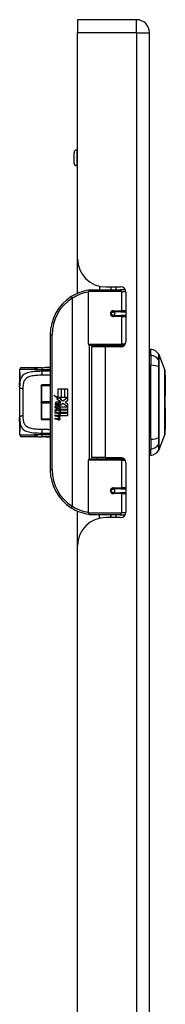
# Model space of a CAD drawing. Header units: inches. Extents: x 0 to 101, y -11 to 66.
# Tile 58 of 86: x 34.81 to 36.8, y 33.54 to 47.02. Entities that reach past the tile are written whole.
import ezdxf

# ---------------------------------------------------------------- set-up
doc = ezdxf.new("R2010")
doc.units = ezdxf.units.IN
doc.header["$LTSCALE"] = 6.067211
doc.header["$MEASUREMENT"] = 0
doc.layers.add('Visible Edges(ANSI)', color=7, linetype='Continuous', lineweight=25)
doc.layers.add('Visible Tangent Edges(ANSI)', color=7, linetype='Continuous', lineweight=25)

msp = doc.modelspace()

# ---------------------------------------------------------------- linework, layer by layer
at = {"layer": 'Visible Edges(ANSI)'}
for p, q in [((35.5998, 47.0183), (35.5998, 46.8385)), ((36.4054, 47.0183), (35.5998, 47.0183)), ((35.5998, 43.7455), (35.5998, 46.8385)), ((36.5852, 22.8056), (36.5852, 46.8385)), ((35.55, 45.0568), (35.55, 45.1974)), ((35.5998, 45.2362), (35.5888, 45.2362)), ((35.5998, 45.018), (35.5888, 45.018)), ((35.5998, 43.274), (35.5998, 43.7455)), ((35.7482, 42.5786), (35.7482, 43.2988)), ((35.7725, 43.323), (36.1788, 43.323)), ((35.9016, 43.3702), (35.9016, 43.323)), ((35.9841, 43.3612), (36.1885, 43.3612)), ((36.0568, 43.3612), (36.0568, 43.323)), ((36.058, 43.323), (36.058, 43.3612)), ((36.2507, 43.323), (36.1788, 43.323)), ((36.2507, 43.323), (36.2525, 43.323)), ((36.2612, 43.2885), (36.2612, 42.6142)), ((36.0769, 43.0215), (36.0774, 43.0192)), ((36.0835, 43.0199), (36.0773, 43.0199)), ((36.1905, 43.0223), (36.0835, 43.0223)), ((36.0864, 43.0197), (36.0864, 43.0222)), ((36.1905, 43.0223), (36.2612, 43.0223)), ((36.0835, 42.969), (36.1905, 42.969)), ((36.0872, 42.9717), (36.0878, 42.969)), ((36.2612, 42.969), (36.1905, 42.969)), ((35.2247, 42.7071), (35.2247, 40.8595)), ((36.1835, 42.5592), (35.7676, 42.5592)), ((35.9792, 42.5415), (35.7907, 42.5415)), ((35.7907, 42.5415), (35.7907, 41.0252)), ((35.8616, 42.5592), (35.8616, 42.5415)), ((36.1885, 42.5415), (35.9792, 42.5415)), ((36.0968, 42.5592), (36.0968, 42.5415)), ((36.1835, 42.5592), (36.2361, 42.5592)), ((36.6046, 42.4269), (36.6046, 42.5107)), ((36.6046, 42.4269), (36.6046, 42.2905)), ((36.7116, 42.4372), (36.7949, 42.2229)), ((34.8054, 42.2319), (34.8054, 42.1834)), ((34.8054, 42.1834), (34.8054, 42.0391)), ((34.8297, 42.2561), (35.0207, 42.2561)), ((35.0553, 42.255), (35.033, 42.2556)), ((35.2247, 42.2561), (35.1598, 42.2561)), ((36.6046, 41.2761), (36.6046, 42.2905)), ((35.2247, 42.1591), (35.2204, 42.1591)), ((36.8014, 42.1543), (36.8014, 41.8708)), ((34.8054, 41.9938), (34.8054, 42.0391)), ((34.8054, 41.9938), (34.8054, 41.5729)), ((35.1013, 42.0087), (35.1013, 42.0111)), ((35.1013, 42.0087), (35.1013, 41.7857)), ((35.2247, 42.0208), (35.111, 42.0208)), ((35.333, 41.9681), (35.3725, 41.9681)), ((35.333, 41.8486), (35.333, 41.9681)), ((35.3725, 41.9681), (35.3725, 41.8465)), ((35.3781, 41.9681), (35.4176, 41.9681)), ((35.3781, 41.8465), (35.3781, 41.9681)), ((35.4176, 41.9681), (35.4176, 41.8465)), ((35.4228, 41.8465), (35.4228, 41.9681)), ((35.4228, 41.9681), (35.4623, 41.9681)), ((35.4623, 41.9681), (35.4623, 41.8033)), ((35.1013, 41.7809), (35.1013, 41.7857)), ((35.1013, 41.7809), (35.1013, 41.5578)), ((35.2743, 41.8792), (35.333, 41.8486)), ((35.3312, 41.8252), (35.2743, 41.8792)), ((35.3137, 41.8227), (35.3312, 41.8252)), ((35.3679, 41.7841), (35.3137, 41.8227)), ((35.3371, 41.8465), (35.3733, 41.8277)), ((35.3725, 41.8465), (35.3371, 41.8465)), ((35.3537, 41.7755), (35.3679, 41.7841)), ((35.3733, 41.8277), (35.3609, 41.8252)), ((35.3609, 41.8252), (35.3955, 41.8011)), ((35.4176, 41.8465), (35.3781, 41.8465)), ((35.3955, 41.8011), (35.4616, 41.8465)), ((35.4616, 41.8465), (35.4228, 41.8465)), ((35.4623, 41.8033), (35.4302, 41.7816)), ((35.4302, 41.7816), (35.4623, 41.7645)), ((35.292, 41.7275), (35.3264, 41.6972)), ((35.292, 41.7076), (35.292, 41.7275)), ((35.316, 41.6909), (35.292, 41.7076)), ((35.292, 41.6787), (35.316, 41.688)), ((35.292, 41.6588), (35.292, 41.6787)), ((35.3266, 41.6754), (35.292, 41.6588)), ((35.292, 41.6503), (35.3592, 41.6384)), ((35.292, 41.634), (35.292, 41.6503)), ((35.3064, 41.7342), (35.2953, 41.7342)), ((35.316, 41.688), (35.316, 41.6909)), ((35.3212, 41.726), (35.3212, 41.7711)), ((35.3264, 41.6972), (35.3592, 41.7142)), ((35.3592, 41.6455), (35.3266, 41.6754)), ((35.3323, 41.7693), (35.3323, 41.7397)), ((35.3592, 41.6943), (35.3366, 41.6846)), ((35.3366, 41.6846), (35.3366, 41.6821)), ((35.3366, 41.6821), (35.3592, 41.6656)), ((35.341, 41.6821), (35.3628, 41.6913)), ((35.4623, 41.6821), (35.341, 41.6821)), ((35.35, 41.6769), (35.4623, 41.6769)), ((35.3628, 41.6676), (35.35, 41.6769)), ((35.3592, 41.7142), (35.3592, 41.6943)), ((35.3592, 41.6656), (35.3592, 41.6455)), ((35.3592, 41.6384), (35.3592, 41.6244)), ((35.3628, 41.719), (35.4608, 41.719)), ((35.3628, 41.6913), (35.3628, 41.719)), ((35.3628, 41.6403), (35.3628, 41.6676)), ((35.4623, 41.6403), (35.3628, 41.6403)), ((35.4004, 41.7641), (35.3637, 41.7386)), ((35.4608, 41.719), (35.4004, 41.7641)), ((35.4623, 41.7645), (35.4623, 41.6821)), ((35.4623, 41.6769), (35.4623, 41.6403)), ((36.8014, 41.6959), (36.8014, 41.4123)), ((34.8054, 41.5275), (34.8054, 41.5729)), ((34.8054, 41.5275), (34.8054, 41.3832)), ((35.1013, 41.5553), (35.1013, 41.5578)), ((35.111, 41.5456), (35.2247, 41.5456)), ((35.3197, 41.6291), (35.292, 41.634)), ((35.292, 41.6085), (35.3345, 41.601)), ((35.292, 41.5923), (35.292, 41.6085)), ((35.3197, 41.5874), (35.292, 41.5923)), ((35.292, 41.5671), (35.3345, 41.5597)), ((35.292, 41.5509), (35.292, 41.5671)), ((35.3342, 41.5427), (35.292, 41.5509)), ((35.3474, 41.6255), (35.3474, 41.6219)), ((35.3592, 41.6244), (35.3474, 41.6255)), ((35.3552, 41.6206), (35.3628, 41.62)), ((35.3628, 41.6351), (35.4623, 41.6351)), ((35.3628, 41.62), (35.3628, 41.6351)), ((35.4623, 41.5985), (35.3644, 41.5985)), ((35.4623, 41.6351), (35.4623, 41.5985)), ((34.8054, 41.3832), (34.8054, 41.3347)), ((35.2204, 41.4075), (35.2247, 41.4075)), ((35.0207, 41.3105), (34.8297, 41.3105)), ((35.0553, 41.3116), (35.033, 41.311)), ((35.2247, 41.3105), (35.1598, 41.3105)), ((36.6046, 41.2761), (36.6046, 41.1397)), ((36.7949, 41.3437), (36.7116, 41.1295)), ((36.6046, 41.0559), (36.6046, 41.1397)), ((35.7482, 40.2679), (35.7482, 40.988)), ((35.7676, 41.0074), (36.1835, 41.0074)), ((35.9792, 41.0252), (35.7907, 41.0252)), ((35.8616, 41.0074), (35.8616, 41.0252)), ((35.9792, 41.0252), (36.1885, 41.0252)), ((36.0968, 41.0074), (36.0968, 41.0252)), ((36.2361, 41.0074), (36.1835, 41.0074)), ((36.2612, 40.9524), (36.2612, 40.2782)), ((36.1905, 40.5976), (36.0835, 40.5976)), ((36.0872, 40.5949), (36.0878, 40.5976)), ((36.1905, 40.5976), (36.2612, 40.5976)), ((36.0769, 40.5451), (36.0774, 40.5475)), ((36.0773, 40.5467), (36.0835, 40.5467)), ((36.0835, 40.5443), (36.1905, 40.5443)), ((36.0864, 40.5469), (36.0864, 40.5444)), ((36.2612, 40.5443), (36.1905, 40.5443)), ((35.5998, 39.8211), (35.5998, 40.2926)), ((36.1788, 40.2436), (35.7725, 40.2436)), ((35.9016, 40.1965), (35.9016, 40.2436)), ((36.1885, 40.2054), (35.9841, 40.2054)), ((36.0568, 40.2054), (36.0568, 40.2436)), ((36.058, 40.2054), (36.058, 40.2436)), ((36.1788, 40.2436), (36.2507, 40.2436)), ((36.2525, 40.2436), (36.2507, 40.2436)), ((35.5998, 29.8229), (35.5998, 39.8211))]:
    msp.add_line(p, q, dxfattribs=at)
at = {"layer": 'Visible Edges(ANSI)', "flags": 128}
for points in [[(35.7568, 43.3173), (35.7565, 43.3172), (35.7562, 43.3172), (35.7559, 43.3172), (35.7556, 43.3171), (35.7553, 43.3171), (35.755, 43.317), (35.7547, 43.317), (35.7544, 43.3169), (35.7541, 43.3169), (35.7538, 43.3169), (35.7534, 43.3168), (35.7531, 43.3168), (35.7528, 43.3167), (35.7525, 43.3167), (35.7522, 43.3166), (35.7519, 43.3166), (35.7516, 43.3165), (35.7513, 43.3165), (35.751, 43.3165), (35.7507, 43.3164), (35.7504, 43.3164), (35.7501, 43.3163), (35.7498, 43.3163), (35.7495, 43.3162)], [(36.0835, 42.969), (36.0802, 42.9692), (36.077, 42.9698), (36.0738, 42.9708), (36.0708, 42.9722), (36.0678, 42.9741), (36.0652, 42.9763), (36.0628, 42.9789), (36.0607, 42.9818), (36.059, 42.985), (36.0578, 42.9884), (36.057, 42.992), (36.0568, 42.9956), (36.057, 42.9993), (36.0578, 43.0028), (36.059, 43.0063), (36.0606, 43.0095), (36.0627, 43.0124), (36.0651, 43.015), (36.0678, 43.0173), (36.0707, 43.0191), (36.0738, 43.0205), (36.077, 43.0215), (36.0802, 43.0221), (36.0835, 43.0223)], [(36.1414, 42.5414), (36.1451, 42.5429), (36.1488, 42.5443), (36.1526, 42.5457), (36.1563, 42.5469), (36.1601, 42.5481), (36.1638, 42.5493), (36.1676, 42.5504), (36.1714, 42.5514), (36.1752, 42.5523), (36.179, 42.5532), (36.1828, 42.5541), (36.1866, 42.5548), (36.1904, 42.5555), (36.1943, 42.5562), (36.1981, 42.5568), (36.2019, 42.5573), (36.2057, 42.5577), (36.2096, 42.5581), (36.2134, 42.5585), (36.2172, 42.5587), (36.2211, 42.559), (36.2249, 42.5591), (36.2287, 42.5592), (36.2325, 42.5592)], [(35.033, 42.2556), (35.0324, 42.2557), (35.0319, 42.2557), (35.0314, 42.2557), (35.0309, 42.2558), (35.0304, 42.2558), (35.0299, 42.2558), (35.0294, 42.2559), (35.0289, 42.2559), (35.0283, 42.2559), (35.0278, 42.256), (35.0273, 42.256), (35.0268, 42.256), (35.0263, 42.256), (35.0258, 42.256), (35.0253, 42.2561), (35.0248, 42.2561), (35.0243, 42.2561), (35.0237, 42.2561), (35.0232, 42.2561), (35.0227, 42.2561), (35.0222, 42.2561), (35.0217, 42.2561), (35.0212, 42.2561), (35.0207, 42.2561)], [(35.1122, 42.2559), (35.0834, 42.2556), (35.0553, 42.255)], [(35.1122, 42.2559), (35.1362, 42.2561), (35.1598, 42.2561)], [(36.7953, 41.3459), (36.7953, 41.3464), (36.7953, 41.348), (36.7954, 41.3506), (36.7954, 41.3543), (36.7954, 41.359), (36.7954, 41.3647), (36.7954, 41.3714), (36.7954, 41.3792), (36.7955, 41.3879), (36.7955, 41.3976), (36.7955, 41.4081), (36.7955, 41.4196), (36.7956, 41.4319), (36.7956, 41.4451), (36.7956, 41.459), (36.7956, 41.4738), (36.7956, 41.4893), (36.7956, 41.5055), (36.7956, 41.5224), (36.7955, 41.5399), (36.7955, 41.558), (36.7955, 41.5766), (36.7955, 41.5958), (36.7954, 41.6155), (36.7954, 41.6356), (36.7954, 41.6561), (36.7954, 41.6769), (36.7954, 41.6979), (36.7954, 41.719), (36.7953, 41.7402), (36.7953, 41.7616), (36.7953, 41.7832), (36.7953, 41.8047), (36.7953, 41.8263), (36.7954, 41.8476), (36.7954, 41.8688), (36.7954, 41.8897), (36.7954, 41.9104), (36.7954, 41.9308), (36.7954, 41.9509), (36.7955, 41.9706), (36.7955, 41.9899), (36.7955, 42.0087), (36.7955, 42.0268), (36.7956, 42.0443), (36.7956, 42.0612), (36.7956, 42.0774), (36.7956, 42.0929), (36.7956, 42.1076), (36.7956, 42.1216), (36.7956, 42.1348), (36.7955, 42.1471), (36.7955, 42.1585), (36.7955, 42.1691), (36.7955, 42.1787), (36.7954, 42.1874), (36.7954, 42.1952), (36.7954, 42.2019), (36.7954, 42.2077), (36.7954, 42.2124), (36.7954, 42.216), (36.7953, 42.2186), (36.7953, 42.2202), (36.7953, 42.2207)], [(34.8054, 42.0391), (34.8063, 42.0724), (34.8075, 42.0884), (34.8093, 42.104)], [(34.8093, 42.104), (34.8104, 42.1128), (34.8111, 42.1233), (34.8114, 42.1345), (34.8112, 42.1459), (34.8104, 42.1564), (34.8094, 42.1653), (34.8083, 42.1718), (34.8079, 42.1739), (34.8077, 42.1747)], [(34.8093, 41.4626), (34.8075, 41.4782), (34.8063, 41.4942), (34.8054, 41.5275)], [(34.8077, 41.3919), (34.8079, 41.3928), (34.8083, 41.3948), (34.8094, 41.4014), (34.8104, 41.4103), (34.8112, 41.4208), (34.8114, 41.4321), (34.8111, 41.4434), (34.8104, 41.4538), (34.8093, 41.4626)], [(35.0207, 41.3105), (35.0212, 41.3105), (35.0217, 41.3105), (35.0222, 41.3105), (35.0227, 41.3105), (35.0232, 41.3105), (35.0237, 41.3105), (35.0243, 41.3105), (35.0248, 41.3105), (35.0253, 41.3106), (35.0258, 41.3106), (35.0263, 41.3106), (35.0268, 41.3106), (35.0273, 41.3106), (35.0278, 41.3107), (35.0283, 41.3107), (35.0289, 41.3107), (35.0294, 41.3107), (35.0299, 41.3108), (35.0304, 41.3108), (35.0309, 41.3108), (35.0314, 41.3109), (35.0319, 41.3109), (35.0324, 41.311), (35.033, 41.311)], [(35.0553, 41.3116), (35.0834, 41.311), (35.1122, 41.3107)], [(35.1598, 41.3105), (35.1362, 41.3106), (35.1122, 41.3107)], [(36.2325, 41.0074), (36.2287, 41.0074), (36.2249, 41.0075), (36.2211, 41.0077), (36.2172, 41.0079), (36.2134, 41.0082), (36.2096, 41.0085), (36.2057, 41.0089), (36.2019, 41.0093), (36.1981, 41.0099), (36.1943, 41.0104), (36.1904, 41.0111), (36.1866, 41.0118), (36.1828, 41.0126), (36.179, 41.0134), (36.1752, 41.0143), (36.1714, 41.0152), (36.1676, 41.0163), (36.1638, 41.0173), (36.1601, 41.0185), (36.1563, 41.0197), (36.1526, 41.021), (36.1488, 41.0223), (36.1451, 41.0237), (36.1414, 41.0252)], [(36.0835, 40.5443), (36.0802, 40.5445), (36.077, 40.5451), (36.0738, 40.5461), (36.0707, 40.5475), (36.0678, 40.5494), (36.0651, 40.5516), (36.0627, 40.5542), (36.0607, 40.5571), (36.059, 40.5604), (36.0578, 40.5638), (36.057, 40.5673), (36.0568, 40.571), (36.057, 40.5746), (36.0578, 40.5782), (36.059, 40.5816), (36.0607, 40.5848), (36.0628, 40.5878), (36.0651, 40.5903), (36.0678, 40.5925), (36.0707, 40.5944), (36.0738, 40.5958), (36.077, 40.5968), (36.0802, 40.5974), (36.0835, 40.5976)], [(35.7495, 40.2504), (35.7498, 40.2503), (35.7501, 40.2503), (35.7504, 40.2503), (35.7507, 40.2502), (35.751, 40.2502), (35.7513, 40.2501), (35.7516, 40.2501), (35.7519, 40.25), (35.7522, 40.25), (35.7525, 40.2499), (35.7528, 40.2499), (35.7531, 40.2499), (35.7534, 40.2498), (35.7538, 40.2498), (35.7541, 40.2497), (35.7544, 40.2497), (35.7547, 40.2496), (35.755, 40.2496), (35.7553, 40.2496), (35.7556, 40.2495), (35.7559, 40.2495), (35.7562, 40.2494), (35.7565, 40.2494), (35.7568, 40.2493)]]:
    msp.add_lwpolyline(points, dxfattribs=at)
at = {"layer": 'Visible Edges(ANSI)'}
for centre in [(36.0835, 42.9957), (36.0835, 40.571)]:
    msp.add_circle(centre, 0.0242, dxfattribs=at)
for centre, radius, start, end in [((36.4054, 46.8385), 0.1798, 0, 90), ((35.5888, 45.1974), 0.0388, 90, 180), ((35.5888, 45.0568), 0.0388, 180, 270), ((35.9841, 43.7455), 0.3843, 180, 270), ((35.8406, 42.7071), 0.6159, 98.5081, 122.23771), ((35.7725, 43.2988), 0.0242, 90, 180), ((36.1885, 43.2885), 0.0727, 0, 90), ((35.8406, 42.7071), 0.6159, 122.23771, 180), ((36.0835, 42.9957), 0.0267, 279.14701, 90), ((36.1885, 42.6142), 0.0727, 270, 0), ((35.7676, 42.5786), 0.0194, 180, 270), ((36.6143, 42.438), 0.0485, 101.53696, 126.8699), ((36.5845, 42.3666), 0.1455, 29.72912, 82.0587), ((36.7003, 42.4328), 0.0121, 21.25051, 29.72912), ((34.8297, 42.2319), 0.0242, 90, 180), ((34.8297, 42.1834), 0.0242, 180, 208.10759), ((36.7893, 42.2207), 0.00606, 0.20877, 21.25051), ((36.7868, 42.1543), 0.0145, 0, 53.4634), ((35.111, 42.0111), 0.0097, 90, 180), ((35.3168, 41.7639), 0.0243, 86.56465, 171.56052), ((35.3153, 41.7392), 0.049, 44.16843, 86.56465), ((35.3241, 41.7477), 0.0368, 350.40854, 44.16843), ((35.3241, 41.7477), 0.0406, 347.07905, 43.17854), ((36.7868, 41.8708), 0.0145, 305.87422, 0), ((35.3667, 41.7564), 0.0748, 171.56052, 197.33425), ((35.3413, 41.7487), 0.0378, 154.67838, 202.56091), ((35.3178, 41.7598), 0.0118, 73.52609, 154.67838), ((35.3352, 41.7578), 0.0347, 246.15553, 293.84447), ((35.3297, 41.7487), 0.0207, 19.37968, 82.99755), ((35.3379, 41.75), 0.0118, 241.45471, 321.16516), ((35.3365, 41.7511), 0.0135, 321.16516, 19.37968), ((35.3417, 41.7432), 0.0187, 293.84447, 355.08017), ((36.7868, 41.6959), 0.0145, 0, 54.12578), ((35.111, 41.5553), 0.0097, 180, 270), ((35.3098, 41.5727), 0.0573, 57.59924, 80), ((35.3106, 41.5308), 0.0573, 58.55841, 80.82565), ((35.341, 41.5775), 0.0355, 259, 288.47479), ((35.3371, 41.616), 0.0152, 260, 293.55712), ((35.3371, 41.5746), 0.0152, 259.9922, 293.54875), ((35.3321, 41.608), 0.0155, 6.03001, 57.59924), ((35.3321, 41.5666), 0.0155, 6.10268, 57.60833), ((35.3402, 41.6088), 0.00739, 293.55712, 6.03001), ((35.3402, 41.5675), 0.00739, 293.54875, 6.10268), ((35.3419, 41.6188), 0.0355, 273.6169, 286.9928), ((35.3308, 41.5562), 0.0302, 359.6788, 63.95078), ((35.3315, 41.597), 0.0296, 359.47765, 57.41137), ((35.3486, 41.5968), 0.0125, 286.9928, 359.47765), ((35.3481, 41.5561), 0.0129, 288.47479, 359.6788), ((35.3349, 41.5992), 0.0296, 358.79525, 46.5849), ((34.8297, 41.3832), 0.0242, 151.88429, 180), ((36.7868, 41.4123), 0.0145, 306.53659, 0), ((34.8297, 41.3347), 0.0242, 180, 270), ((36.7893, 41.3459), 0.00606, 338.74949, 359.79123), ((36.5845, 41.2), 0.1455, 277.9413, 330.27088), ((36.7003, 41.1339), 0.0121, 330.27088, 338.74949), ((35.7676, 40.988), 0.0194, 90, 180), ((36.1885, 40.9524), 0.0727, 0, 90), ((36.6143, 41.1286), 0.0485, 233.1301, 258.46304), ((35.8406, 40.8595), 0.6159, 180, 237.76229), ((36.0835, 40.571), 0.0267, 270, 80.85299), ((35.8406, 40.8595), 0.6159, 237.76229, 261.4919), ((35.9841, 39.8211), 0.3843, 90, 180), ((35.7725, 40.2679), 0.0242, 180, 270), ((36.1885, 40.2782), 0.0727, 270, 0)]:
    msp.add_arc(centre, radius, start, end, dxfattribs=at)
at = {"layer": 'Visible Tangent Edges(ANSI)'}
for p, q in [((36.4054, 46.8385), (36.4054, 47.0183)), ((36.4054, 46.8385), (35.5998, 46.8385)), ((36.4054, 46.8385), (36.4054, 22.8056)), ((36.4054, 46.8385), (36.5852, 46.8385)), ((35.5888, 45.2362), (35.5888, 45.018)), ((36.2023, 43.2988), (35.7482, 43.2988)), ((36.1243, 43.3612), (36.1243, 43.323)), ((36.2023, 43.2988), (36.2605, 43.2988)), ((36.2023, 43.2988), (36.2023, 43.0345)), ((35.5121, 43.2281), (35.525, 43.2076)), ((35.525, 43.2076), (35.525, 40.3591)), ((35.525, 43.2076), (35.5296, 43.2076)), ((35.5296, 40.3591), (35.5296, 43.2076)), ((36.0892, 43.0345), (36.2023, 43.0345)), ((36.2612, 43.0345), (36.2023, 43.0345)), ((36.2023, 42.9569), (36.0892, 42.9569)), ((36.2023, 42.9569), (36.2023, 42.5786)), ((36.2023, 42.9569), (36.2612, 42.9569)), ((35.2247, 42.7071), (35.249, 42.7071)), ((35.249, 40.8595), (35.249, 42.7071)), ((35.7482, 42.5786), (36.2023, 42.5786)), ((35.7577, 42.562), (35.7577, 41.0047)), ((35.9792, 42.5415), (35.9792, 41.0252)), ((36.2519, 42.5786), (36.2023, 42.5786)), ((36.7117, 42.3567), (36.7117, 42.3569)), ((35.0092, 42.2319), (34.8054, 42.2319)), ((34.8054, 42.1834), (34.8059, 42.1834)), ((35.1069, 42.206), (35.1069, 42.2317)), ((36.7117, 42.2661), (36.7117, 42.2667)), ((34.8539, 41.5969), (34.8539, 41.9697)), ((35.111, 42.0208), (35.111, 42.0134)), ((35.111, 42.0134), (35.2247, 42.0134)), ((35.111, 41.7904), (35.111, 42.0134)), ((35.111, 41.7904), (35.111, 41.7762)), ((35.2247, 41.7904), (35.111, 41.7904)), ((35.111, 41.7762), (35.2247, 41.7762)), ((35.111, 41.553), (35.111, 41.7762)), ((35.111, 41.553), (35.111, 41.5456)), ((35.2247, 41.553), (35.111, 41.553)), ((34.8059, 41.3832), (34.8054, 41.3832)), ((34.8054, 41.3347), (35.0092, 41.3347)), ((35.1069, 41.335), (35.1069, 41.3607)), ((36.7117, 41.3), (36.7117, 41.3005)), ((36.7117, 41.2097), (36.7117, 41.2099)), ((36.2023, 40.988), (35.7482, 40.988)), ((36.2023, 40.988), (36.2519, 40.988)), ((36.2023, 40.988), (36.2023, 40.6097)), ((35.249, 40.8595), (35.2247, 40.8595)), ((36.0892, 40.6097), (36.2023, 40.6097)), ((36.2612, 40.6097), (36.2023, 40.6097)), ((36.2023, 40.5322), (36.0892, 40.5322)), ((36.2023, 40.5322), (36.2023, 40.2679)), ((36.2023, 40.5322), (36.2612, 40.5322)), ((35.525, 40.3591), (35.5121, 40.3386)), ((35.5296, 40.3591), (35.525, 40.3591)), ((35.7482, 40.2679), (36.2023, 40.2679)), ((36.1243, 40.2436), (36.1243, 40.2054)), ((36.2605, 40.2679), (36.2023, 40.2679))]:
    msp.add_line(p, q, dxfattribs=at)
at = {"layer": 'Visible Tangent Edges(ANSI)', "flags": 128}
for points in [[(36.0892, 43.0345), (36.0843, 43.0342), (36.0793, 43.0333), (36.0744, 43.0318), (36.0697, 43.0298), (36.0652, 43.0271), (36.0611, 43.0238), (36.0574, 43.02), (36.0542, 43.0158), (36.0517, 43.0111), (36.0498, 43.0061), (36.0487, 43.0009), (36.0483, 42.9956), (36.0487, 42.9903), (36.0499, 42.9851), (36.0517, 42.9802), (36.0543, 42.9755), (36.0574, 42.9712), (36.0611, 42.9675), (36.0653, 42.9642), (36.0697, 42.9616), (36.0745, 42.9595), (36.0793, 42.9581), (36.0843, 42.9572), (36.0892, 42.9569)], [(36.2325, 42.5592), (36.2268, 42.5592), (36.2211, 42.5591), (36.2153, 42.559), (36.2096, 42.5588), (36.2038, 42.5585), (36.1981, 42.5582), (36.1923, 42.5578), (36.1866, 42.5574), (36.1809, 42.5569), (36.1751, 42.5564), (36.1694, 42.5558), (36.1637, 42.5551), (36.158, 42.5544), (36.1524, 42.5536), (36.1467, 42.5528), (36.1411, 42.5519), (36.1355, 42.5509), (36.1299, 42.5499), (36.1243, 42.5488), (36.1187, 42.5476), (36.1132, 42.5464), (36.1077, 42.5452), (36.1022, 42.5438), (36.0967, 42.5424)], [(36.7105, 42.3592), (36.7105, 42.3574), (36.7105, 42.3553), (36.7105, 42.353), (36.7105, 42.3505), (36.7105, 42.3479), (36.7105, 42.345), (36.7105, 42.342), (36.7105, 42.3387), (36.7105, 42.3354), (36.7104, 42.3318), (36.7104, 42.3281), (36.7104, 42.3242), (36.7104, 42.3201), (36.7104, 42.316), (36.7105, 42.3116), (36.7105, 42.3072), (36.7105, 42.3026), (36.7105, 42.2979), (36.7105, 42.2931), (36.7105, 42.2881), (36.7105, 42.2831), (36.7105, 42.278), (36.7105, 42.2728), (36.7105, 42.2675)], [(36.7108, 42.4388), (36.7108, 42.4386), (36.7108, 42.4382), (36.7108, 42.4375), (36.7108, 42.4366), (36.7108, 42.4353), (36.7108, 42.4338), (36.7108, 42.432), (36.7108, 42.4299), (36.7108, 42.4275), (36.7108, 42.4249), (36.7108, 42.422), (36.7107, 42.4188), (36.7107, 42.4153), (36.7107, 42.4116), (36.7107, 42.4076), (36.7107, 42.4033), (36.7107, 42.3987), (36.7106, 42.3939), (36.7106, 42.3888), (36.7106, 42.3834), (36.7106, 42.3778), (36.7106, 42.3719), (36.7106, 42.3657), (36.7105, 42.3592)], [(36.7117, 42.3569), (36.7117, 42.3634), (36.7117, 42.3696), (36.7117, 42.3755), (36.7117, 42.3812), (36.7117, 42.3866), (36.7117, 42.3918), (36.7117, 42.3967), (36.7117, 42.4013), (36.7116, 42.4056), (36.7116, 42.4096), (36.7116, 42.4134), (36.7116, 42.4169), (36.7116, 42.4201), (36.7116, 42.4231), (36.7116, 42.4258), (36.7116, 42.4281), (36.7116, 42.4303), (36.7116, 42.4321), (36.7116, 42.4336), (36.7116, 42.4349), (36.7116, 42.4359), (36.7116, 42.4366), (36.7116, 42.437), (36.7116, 42.4372)], [(36.7117, 42.2667), (36.7117, 42.2718), (36.7117, 42.2769), (36.7117, 42.2819), (36.7117, 42.2868), (36.7117, 42.2916), (36.7117, 42.2963), (36.7117, 42.3009), (36.7117, 42.3054), (36.7117, 42.3098), (36.7117, 42.314), (36.7117, 42.3181), (36.7117, 42.322), (36.7117, 42.3258), (36.7117, 42.3295), (36.7117, 42.333), (36.7117, 42.3363), (36.7117, 42.3395), (36.7117, 42.3425), (36.7117, 42.3453), (36.7117, 42.348), (36.7117, 42.3504), (36.7117, 42.3527), (36.7117, 42.3548), (36.7117, 42.3567)], [(35.1069, 42.206), (35.0826, 42.2055), (35.0586, 42.2047), (35.0353, 42.2037), (35.0126, 42.2022), (34.9908, 42.2003), (34.9698, 42.1978), (34.9498, 42.1946), (34.9309, 42.1907), (34.9132, 42.186), (34.8968, 42.1803), (34.8819, 42.1735), (34.8684, 42.1657), (34.8563, 42.1569), (34.8456, 42.147), (34.8364, 42.136), (34.8286, 42.124), (34.8222, 42.1108), (34.817, 42.0966), (34.813, 42.0815), (34.8099, 42.0654), (34.8078, 42.0486), (34.8064, 42.031), (34.8057, 42.0127), (34.8054, 41.9938)], [(34.8093, 42.1006), (34.8098, 42.1041), (34.8103, 42.1079), (34.8107, 42.112), (34.8111, 42.1163), (34.8114, 42.1208), (34.8116, 42.1255), (34.8118, 42.1302), (34.8118, 42.1349), (34.8118, 42.1397), (34.8116, 42.1444), (34.8114, 42.149), (34.8111, 42.1535), (34.8107, 42.1578), (34.8103, 42.1619), (34.8098, 42.1657), (34.8093, 42.1692), (34.8088, 42.1724), (34.8083, 42.1752), (34.8078, 42.1776), (34.8073, 42.1797), (34.8069, 42.1813), (34.8065, 42.1824), (34.8062, 42.1831), (34.8059, 42.1834)], [(35.0092, 42.2319), (35.0101, 42.2319), (35.0109, 42.2319), (35.0118, 42.2319), (35.0127, 42.2318), (35.0136, 42.2318), (35.0145, 42.2318), (35.0153, 42.2317), (35.0162, 42.2317), (35.0171, 42.2317), (35.018, 42.2316), (35.0189, 42.2315), (35.0198, 42.2315), (35.0206, 42.2314), (35.0215, 42.2313), (35.0224, 42.2313), (35.0233, 42.2312), (35.0242, 42.2311), (35.0251, 42.231), (35.026, 42.2309), (35.0269, 42.2307), (35.0278, 42.2306), (35.0287, 42.2305), (35.0295, 42.2304), (35.0304, 42.2302)], [(35.033, 42.2556), (35.0325, 42.2556), (35.032, 42.2555), (35.0315, 42.2552), (35.0311, 42.2549), (35.0307, 42.2544), (35.0303, 42.2539), (35.0299, 42.2532), (35.0295, 42.2525), (35.0292, 42.2516), (35.0289, 42.2507), (35.0286, 42.2496), (35.0284, 42.2485), (35.0282, 42.2473), (35.0281, 42.246), (35.028, 42.2446), (35.028, 42.2432), (35.028, 42.2418), (35.0281, 42.2402), (35.0283, 42.2386), (35.0285, 42.237), (35.0288, 42.2354), (35.0293, 42.2337), (35.0298, 42.232), (35.0304, 42.2302)], [(35.0304, 42.2302), (35.0313, 42.2318), (35.0321, 42.2334), (35.033, 42.235), (35.0339, 42.2366), (35.0348, 42.2381), (35.0357, 42.2396), (35.0367, 42.241), (35.0376, 42.2425), (35.0386, 42.2438), (35.0396, 42.2451), (35.0407, 42.2464), (35.0417, 42.2476), (35.0428, 42.2487), (35.0439, 42.2497), (35.045, 42.2506), (35.0461, 42.2515), (35.0472, 42.2523), (35.0484, 42.253), (35.0495, 42.2536), (35.0506, 42.254), (35.0518, 42.2544), (35.053, 42.2547), (35.0541, 42.2549), (35.0553, 42.255)], [(35.0304, 42.2302), (35.0335, 42.2304), (35.0366, 42.2305), (35.0397, 42.2306), (35.0428, 42.2306), (35.0459, 42.2307), (35.049, 42.2308), (35.0522, 42.2309), (35.0553, 42.231), (35.0585, 42.231), (35.0616, 42.2311), (35.0648, 42.2312), (35.068, 42.2312), (35.0712, 42.2313), (35.0744, 42.2313), (35.0776, 42.2314), (35.0808, 42.2314), (35.0841, 42.2315), (35.0873, 42.2315), (35.0906, 42.2315), (35.0938, 42.2316), (35.0971, 42.2316), (35.1004, 42.2316), (35.1037, 42.2316), (35.1069, 42.2317)], [(35.1069, 42.2317), (35.1121, 42.2317), (35.1173, 42.2317), (35.1225, 42.2318), (35.1276, 42.2318), (35.1327, 42.2318), (35.1378, 42.2319), (35.1429, 42.2319), (35.1479, 42.2319), (35.1529, 42.2319), (35.1579, 42.2319), (35.1629, 42.2319), (35.1678, 42.2318), (35.1728, 42.2318), (35.1776, 42.2318), (35.1825, 42.2317), (35.1873, 42.2316), (35.1921, 42.2315), (35.1969, 42.2314), (35.2016, 42.2313), (35.2063, 42.2311), (35.211, 42.231), (35.2156, 42.2308), (35.2202, 42.2306), (35.2247, 42.2303)], [(35.2247, 42.2073), (35.2202, 42.2074), (35.2156, 42.2075), (35.211, 42.2076), (35.2064, 42.2076), (35.2017, 42.2076), (35.1969, 42.2076), (35.1922, 42.2076), (35.1874, 42.2076), (35.1825, 42.2076), (35.1777, 42.2075), (35.1728, 42.2074), (35.1679, 42.2073), (35.1629, 42.2073), (35.1579, 42.2072), (35.1529, 42.2071), (35.1479, 42.2069), (35.1428, 42.2068), (35.1377, 42.2067), (35.1327, 42.2066), (35.1275, 42.2065), (35.1224, 42.2063), (35.1173, 42.2062), (35.1121, 42.2061), (35.1069, 42.206)], [(35.2247, 42.2551), (35.2221, 42.2552), (35.2195, 42.2553), (35.2169, 42.2554), (35.2143, 42.2555), (35.2116, 42.2556), (35.209, 42.2556), (35.2063, 42.2557), (35.2037, 42.2557), (35.201, 42.2558), (35.1983, 42.2559), (35.1956, 42.2559), (35.1929, 42.2559), (35.1902, 42.256), (35.1875, 42.256), (35.1848, 42.256), (35.182, 42.2561), (35.1793, 42.2561), (35.1765, 42.2561), (35.1738, 42.2561), (35.171, 42.2561), (35.1682, 42.2561), (35.1654, 42.2561), (35.1626, 42.2561), (35.1598, 42.2561)], [(36.7105, 42.2675), (36.7106, 42.2285), (36.7106, 42.1891), (36.7106, 42.1493), (36.7107, 42.1092), (36.7107, 42.0688), (36.7107, 42.0282), (36.7108, 41.9874), (36.7108, 41.9465), (36.7108, 41.9055), (36.7108, 41.8645), (36.7108, 41.8234), (36.7108, 41.7824), (36.7108, 41.7414), (36.7108, 41.7004), (36.7108, 41.6595), (36.7108, 41.6187), (36.7108, 41.578), (36.7107, 41.5374), (36.7107, 41.4971), (36.7107, 41.4569), (36.7106, 41.417), (36.7106, 41.3774), (36.7106, 41.3381), (36.7105, 41.2991)], [(36.7117, 41.3005), (36.7117, 41.3393), (36.7117, 41.3785), (36.7117, 41.418), (36.7117, 41.4578), (36.7116, 41.4978), (36.7116, 41.538), (36.7116, 41.5784), (36.7116, 41.619), (36.7116, 41.6598), (36.7116, 41.7006), (36.7116, 41.7415), (36.7116, 41.7824), (36.7116, 41.8233), (36.7116, 41.8643), (36.7116, 41.9052), (36.7116, 41.9461), (36.7116, 41.987), (36.7116, 42.0276), (36.7116, 42.0681), (36.7117, 42.1084), (36.7117, 42.1483), (36.7117, 42.188), (36.7117, 42.2273), (36.7117, 42.2661)], [(36.7949, 42.2229), (36.7949, 42.2227), (36.7949, 42.2222), (36.7949, 42.2212), (36.7949, 42.2199), (36.795, 42.2183), (36.795, 42.2163), (36.795, 42.2139), (36.795, 42.2111), (36.795, 42.208), (36.795, 42.2046), (36.7951, 42.2008), (36.7951, 42.1966), (36.7951, 42.1921), (36.7951, 42.1873), (36.7952, 42.1822), (36.7952, 42.1767), (36.7952, 42.1708), (36.7952, 42.1647), (36.7953, 42.1583), (36.7953, 42.1515), (36.7953, 42.1445), (36.7953, 42.1371), (36.7954, 42.1295), (36.7954, 42.1216)], [(34.8054, 42.0391), (34.8055, 42.0419), (34.8055, 42.0446), (34.8055, 42.0473), (34.8055, 42.05), (34.8056, 42.0527), (34.8057, 42.0554), (34.8057, 42.058), (34.8058, 42.0607), (34.8059, 42.0633), (34.806, 42.0659), (34.8062, 42.0685), (34.8063, 42.0711), (34.8065, 42.0736), (34.8067, 42.0762), (34.8068, 42.0787), (34.8071, 42.0812), (34.8073, 42.0837), (34.8075, 42.0862), (34.8078, 42.0886), (34.8081, 42.091), (34.8083, 42.0935), (34.8087, 42.0959), (34.809, 42.0982), (34.8093, 42.1006)], [(34.8539, 41.9697), (34.8541, 41.9864), (34.8548, 42.0027), (34.856, 42.0183), (34.8579, 42.0332), (34.8605, 42.0474), (34.8641, 42.0608), (34.8686, 42.0734), (34.8742, 42.085), (34.881, 42.0957), (34.8891, 42.1055), (34.8984, 42.1142), (34.909, 42.122), (34.9208, 42.1289), (34.9339, 42.1349), (34.9482, 42.14), (34.9637, 42.1442), (34.9802, 42.1476), (34.9977, 42.1504), (35.0161, 42.1526), (35.0352, 42.1543), (35.0551, 42.1556), (35.0755, 42.1566), (35.0964, 42.1572), (35.1177, 42.1577)], [(35.1177, 42.1577), (35.1222, 42.1578), (35.1266, 42.1578), (35.131, 42.1579), (35.1354, 42.158), (35.1398, 42.1581), (35.1442, 42.1582), (35.1486, 42.1582), (35.1529, 42.1583), (35.1573, 42.1584), (35.1616, 42.1585), (35.1659, 42.1586), (35.1702, 42.1586), (35.1745, 42.1587), (35.1788, 42.1588), (35.183, 42.1588), (35.1872, 42.1589), (35.1915, 42.159), (35.1957, 42.159), (35.1998, 42.159), (35.204, 42.1591), (35.2081, 42.1591), (35.2122, 42.1591), (35.2163, 42.1591), (35.2204, 42.1591)], [(36.7954, 42.0636), (36.7953, 42.0437), (36.7953, 42.023), (36.7952, 42.0013), (36.7952, 41.979), (36.7951, 41.9559), (36.7951, 41.9323), (36.795, 41.9082), (36.795, 41.8837), (36.795, 41.8589), (36.7949, 41.8339), (36.7949, 41.8086), (36.7949, 41.7831), (36.7949, 41.7577), (36.7949, 41.7325), (36.795, 41.7075), (36.795, 41.6827), (36.795, 41.6582), (36.7951, 41.634), (36.7951, 41.6104), (36.7952, 41.5874), (36.7952, 41.5651), (36.7953, 41.5436), (36.7953, 41.5229), (36.7954, 41.503)], [(36.7954, 42.1216), (36.7954, 42.1194), (36.7954, 42.1172), (36.7954, 42.1149), (36.7954, 42.1127), (36.7954, 42.1104), (36.7954, 42.1081), (36.7954, 42.1058), (36.7954, 42.1034), (36.7954, 42.1011), (36.7954, 42.0987), (36.7954, 42.0963), (36.7954, 42.0939), (36.7954, 42.0915), (36.7954, 42.0891), (36.7954, 42.0866), (36.7954, 42.0841), (36.7954, 42.0816), (36.7954, 42.0791), (36.7954, 42.0766), (36.7954, 42.074), (36.7954, 42.0714), (36.7954, 42.0688), (36.7954, 42.0662), (36.7954, 42.0636)], [(34.8054, 41.5729), (34.8057, 41.554), (34.8064, 41.5358), (34.8078, 41.5182), (34.81, 41.5014), (34.813, 41.4854), (34.817, 41.4702), (34.8221, 41.456), (34.8285, 41.4428), (34.8362, 41.4307), (34.8454, 41.4197), (34.8561, 41.4098), (34.8682, 41.401), (34.8817, 41.3932), (34.8966, 41.3865), (34.9129, 41.3808), (34.9305, 41.376), (34.9494, 41.3721), (34.9694, 41.3689), (34.9903, 41.3664), (35.0122, 41.3645), (35.035, 41.3631), (35.0585, 41.362), (35.0825, 41.3612), (35.1069, 41.3607)], [(34.8093, 41.466), (34.809, 41.4684), (34.8087, 41.4708), (34.8083, 41.4732), (34.8081, 41.4756), (34.8078, 41.478), (34.8075, 41.4805), (34.8073, 41.4829), (34.8071, 41.4854), (34.8068, 41.4879), (34.8067, 41.4905), (34.8065, 41.493), (34.8063, 41.4956), (34.8062, 41.4981), (34.806, 41.5007), (34.8059, 41.5033), (34.8058, 41.506), (34.8057, 41.5086), (34.8057, 41.5113), (34.8056, 41.5139), (34.8055, 41.5166), (34.8055, 41.5193), (34.8055, 41.522), (34.8055, 41.5247), (34.8054, 41.5275)], [(35.1177, 41.409), (35.0964, 41.4094), (35.0753, 41.4101), (35.0548, 41.4111), (35.0349, 41.4124), (35.0157, 41.4141), (34.9974, 41.4163), (34.9799, 41.4191), (34.9634, 41.4225), (34.9479, 41.4268), (34.9337, 41.4319), (34.9206, 41.4378), (34.9088, 41.4447), (34.8982, 41.4525), (34.8889, 41.4613), (34.8809, 41.471), (34.8741, 41.4817), (34.8685, 41.4934), (34.8641, 41.506), (34.8605, 41.5194), (34.8579, 41.5336), (34.856, 41.5485), (34.8548, 41.5641), (34.8541, 41.5802), (34.8539, 41.5969)], [(34.8059, 41.3832), (34.8061, 41.3835), (34.8065, 41.3842), (34.8069, 41.3853), (34.8073, 41.3869), (34.8078, 41.389), (34.8083, 41.3914), (34.8088, 41.3943), (34.8093, 41.3974), (34.8098, 41.401), (34.8103, 41.4048), (34.8107, 41.4089), (34.8111, 41.4132), (34.8114, 41.4177), (34.8116, 41.4223), (34.8118, 41.427), (34.8118, 41.4318), (34.8117, 41.4365), (34.8116, 41.4412), (34.8114, 41.4459), (34.8111, 41.4503), (34.8107, 41.4546), (34.8103, 41.4587), (34.8098, 41.4625), (34.8093, 41.466)], [(35.2204, 41.4075), (35.2163, 41.4075), (35.2122, 41.4075), (35.2081, 41.4075), (35.204, 41.4075), (35.1998, 41.4076), (35.1957, 41.4076), (35.1915, 41.4077), (35.1873, 41.4077), (35.183, 41.4078), (35.1788, 41.4078), (35.1745, 41.4079), (35.1702, 41.408), (35.1659, 41.4081), (35.1616, 41.4081), (35.1573, 41.4082), (35.1529, 41.4083), (35.1486, 41.4084), (35.1442, 41.4085), (35.1398, 41.4085), (35.1354, 41.4086), (35.131, 41.4087), (35.1266, 41.4088), (35.1222, 41.4089), (35.1177, 41.409)], [(36.7954, 41.4451), (36.7954, 41.4371), (36.7953, 41.4295), (36.7953, 41.4221), (36.7953, 41.4151), (36.7953, 41.4083), (36.7952, 41.4019), (36.7952, 41.3958), (36.7952, 41.3899), (36.7952, 41.3844), (36.7951, 41.3793), (36.7951, 41.3744), (36.7951, 41.3699), (36.7951, 41.3658), (36.795, 41.362), (36.795, 41.3585), (36.795, 41.3554), (36.795, 41.3527), (36.795, 41.3503), (36.795, 41.3483), (36.7949, 41.3467), (36.7949, 41.3454), (36.7949, 41.3445), (36.7949, 41.3439), (36.7949, 41.3437)], [(36.7954, 41.503), (36.7954, 41.5004), (36.7954, 41.4978), (36.7954, 41.4952), (36.7954, 41.4926), (36.7954, 41.4901), (36.7954, 41.4875), (36.7954, 41.485), (36.7954, 41.4825), (36.7954, 41.48), (36.7954, 41.4776), (36.7954, 41.4751), (36.7954, 41.4727), (36.7954, 41.4703), (36.7954, 41.4679), (36.7954, 41.4655), (36.7954, 41.4632), (36.7954, 41.4609), (36.7954, 41.4585), (36.7954, 41.4562), (36.7954, 41.454), (36.7954, 41.4517), (36.7954, 41.4495), (36.7954, 41.4473), (36.7954, 41.4451)], [(35.0304, 41.3364), (35.0295, 41.3362), (35.0287, 41.3361), (35.0278, 41.336), (35.0269, 41.3359), (35.026, 41.3358), (35.0251, 41.3357), (35.0242, 41.3356), (35.0233, 41.3355), (35.0224, 41.3354), (35.0215, 41.3353), (35.0206, 41.3352), (35.0198, 41.3351), (35.0189, 41.3351), (35.018, 41.335), (35.0171, 41.335), (35.0162, 41.3349), (35.0153, 41.3349), (35.0145, 41.3348), (35.0136, 41.3348), (35.0127, 41.3348), (35.0118, 41.3348), (35.0109, 41.3348), (35.0101, 41.3347), (35.0092, 41.3347)], [(35.0304, 41.3364), (35.0298, 41.3347), (35.0293, 41.3329), (35.0288, 41.3313), (35.0285, 41.3296), (35.0283, 41.328), (35.0281, 41.3264), (35.028, 41.3249), (35.028, 41.3234), (35.028, 41.322), (35.0281, 41.3206), (35.0282, 41.3193), (35.0284, 41.3181), (35.0286, 41.317), (35.0289, 41.316), (35.0292, 41.315), (35.0295, 41.3142), (35.0299, 41.3134), (35.0303, 41.3127), (35.0307, 41.3122), (35.0311, 41.3117), (35.0315, 41.3114), (35.032, 41.3111), (35.0325, 41.311), (35.033, 41.311)], [(35.0553, 41.3116), (35.0541, 41.3117), (35.053, 41.3119), (35.0518, 41.3122), (35.0506, 41.3126), (35.0495, 41.3131), (35.0484, 41.3137), (35.0472, 41.3143), (35.0461, 41.3151), (35.045, 41.316), (35.0439, 41.3169), (35.0428, 41.318), (35.0417, 41.3191), (35.0407, 41.3202), (35.0396, 41.3215), (35.0386, 41.3228), (35.0376, 41.3242), (35.0367, 41.3256), (35.0357, 41.327), (35.0348, 41.3285), (35.0339, 41.3301), (35.033, 41.3316), (35.0321, 41.3332), (35.0313, 41.3348), (35.0304, 41.3364)], [(35.1069, 41.335), (35.1037, 41.335), (35.1004, 41.335), (35.0971, 41.335), (35.0938, 41.3351), (35.0906, 41.3351), (35.0873, 41.3351), (35.0841, 41.3352), (35.0808, 41.3352), (35.0776, 41.3352), (35.0744, 41.3353), (35.0712, 41.3353), (35.068, 41.3354), (35.0648, 41.3355), (35.0616, 41.3355), (35.0585, 41.3356), (35.0553, 41.3356), (35.0522, 41.3357), (35.049, 41.3358), (35.0459, 41.3359), (35.0428, 41.336), (35.0397, 41.3361), (35.0366, 41.3362), (35.0335, 41.3363), (35.0304, 41.3364)], [(35.1069, 41.3607), (35.1121, 41.3605), (35.1173, 41.3604), (35.1224, 41.3603), (35.1276, 41.3602), (35.1327, 41.36), (35.1377, 41.3599), (35.1428, 41.3598), (35.1479, 41.3597), (35.1529, 41.3596), (35.1579, 41.3595), (35.1628, 41.3594), (35.1678, 41.3593), (35.1727, 41.3592), (35.1776, 41.3591), (35.1825, 41.3591), (35.1873, 41.359), (35.1921, 41.359), (35.1968, 41.359), (35.2016, 41.359), (35.2063, 41.359), (35.2109, 41.3591), (35.2156, 41.3591), (35.2201, 41.3592), (35.2247, 41.3593)], [(35.2247, 41.3363), (35.2202, 41.3361), (35.2156, 41.3359), (35.211, 41.3357), (35.2063, 41.3355), (35.2016, 41.3354), (35.1969, 41.3352), (35.1921, 41.3351), (35.1873, 41.335), (35.1825, 41.3349), (35.1776, 41.3349), (35.1728, 41.3348), (35.1678, 41.3348), (35.1629, 41.3347), (35.1579, 41.3347), (35.1529, 41.3347), (35.1479, 41.3347), (35.1429, 41.3347), (35.1378, 41.3348), (35.1327, 41.3348), (35.1276, 41.3348), (35.1225, 41.3348), (35.1173, 41.3349), (35.1121, 41.3349), (35.1069, 41.335)], [(35.1598, 41.3105), (35.1626, 41.3105), (35.1654, 41.3105), (35.1682, 41.3105), (35.171, 41.3105), (35.1738, 41.3105), (35.1765, 41.3105), (35.1793, 41.3105), (35.182, 41.3106), (35.1848, 41.3106), (35.1875, 41.3106), (35.1902, 41.3107), (35.1929, 41.3107), (35.1956, 41.3107), (35.1983, 41.3108), (35.201, 41.3108), (35.2037, 41.3109), (35.2063, 41.311), (35.209, 41.311), (35.2116, 41.3111), (35.2143, 41.3112), (35.2169, 41.3113), (35.2195, 41.3113), (35.2221, 41.3114), (35.2247, 41.3115)], [(36.7105, 41.2991), (36.7105, 41.2938), (36.7105, 41.2886), (36.7105, 41.2835), (36.7105, 41.2785), (36.7105, 41.2736), (36.7105, 41.2687), (36.7105, 41.264), (36.7105, 41.2595), (36.7105, 41.255), (36.7104, 41.2507), (36.7104, 41.2465), (36.7104, 41.2424), (36.7104, 41.2386), (36.7104, 41.2348), (36.7105, 41.2313), (36.7105, 41.2279), (36.7105, 41.2247), (36.7105, 41.2216), (36.7105, 41.2188), (36.7105, 41.2161), (36.7105, 41.2136), (36.7105, 41.2113), (36.7105, 41.2093), (36.7105, 41.2074)], [(36.7117, 41.2099), (36.7117, 41.2118), (36.7117, 41.2139), (36.7117, 41.2162), (36.7117, 41.2187), (36.7117, 41.2213), (36.7117, 41.2241), (36.7117, 41.2271), (36.7117, 41.2303), (36.7117, 41.2336), (36.7117, 41.2371), (36.7117, 41.2408), (36.7117, 41.2446), (36.7117, 41.2485), (36.7117, 41.2526), (36.7117, 41.2569), (36.7117, 41.2612), (36.7117, 41.2657), (36.7117, 41.2703), (36.7117, 41.275), (36.7117, 41.2798), (36.7117, 41.2847), (36.7117, 41.2897), (36.7117, 41.2948), (36.7117, 41.3)], [(36.7105, 41.2074), (36.7106, 41.201), (36.7106, 41.1948), (36.7106, 41.1889), (36.7106, 41.1833), (36.7106, 41.1779), (36.7106, 41.1728), (36.7107, 41.1679), (36.7107, 41.1634), (36.7107, 41.1591), (36.7107, 41.155), (36.7107, 41.1513), (36.7107, 41.1478), (36.7108, 41.1446), (36.7108, 41.1417), (36.7108, 41.1391), (36.7108, 41.1367), (36.7108, 41.1346), (36.7108, 41.1328), (36.7108, 41.1313), (36.7108, 41.1301), (36.7108, 41.1291), (36.7108, 41.1284), (36.7108, 41.128), (36.7108, 41.1278)], [(36.7116, 41.1295), (36.7116, 41.1296), (36.7116, 41.13), (36.7116, 41.1307), (36.7116, 41.1317), (36.7116, 41.133), (36.7116, 41.1345), (36.7116, 41.1363), (36.7116, 41.1384), (36.7116, 41.1408), (36.7116, 41.1435), (36.7116, 41.1465), (36.7116, 41.1497), (36.7116, 41.1532), (36.7116, 41.157), (36.7116, 41.1611), (36.7117, 41.1654), (36.7117, 41.17), (36.7117, 41.1749), (36.7117, 41.18), (36.7117, 41.1854), (36.7117, 41.1911), (36.7117, 41.1971), (36.7117, 41.2032), (36.7117, 41.2097)], [(36.0967, 41.0242), (36.1022, 41.0228), (36.1077, 41.0215), (36.1132, 41.0202), (36.1187, 41.019), (36.1243, 41.0178), (36.1299, 41.0168), (36.1355, 41.0157), (36.1411, 41.0148), (36.1467, 41.0139), (36.1524, 41.013), (36.158, 41.0122), (36.1637, 41.0115), (36.1694, 41.0109), (36.1751, 41.0103), (36.1809, 41.0097), (36.1866, 41.0092), (36.1923, 41.0088), (36.1981, 41.0084), (36.2038, 41.0081), (36.2096, 41.0079), (36.2153, 41.0077), (36.2211, 41.0075), (36.2268, 41.0074), (36.2325, 41.0074)], [(36.0892, 40.6097), (36.0843, 40.6094), (36.0793, 40.6086), (36.0744, 40.6071), (36.0697, 40.605), (36.0653, 40.6024), (36.0611, 40.5992), (36.0575, 40.5954), (36.0543, 40.5911), (36.0518, 40.5865), (36.0499, 40.5815), (36.0487, 40.5763), (36.0483, 40.571), (36.0487, 40.5657), (36.0498, 40.5605), (36.0517, 40.5555), (36.0542, 40.5509), (36.0574, 40.5466), (36.0611, 40.5428), (36.0652, 40.5396), (36.0697, 40.5369), (36.0744, 40.5348), (36.0793, 40.5333), (36.0843, 40.5324), (36.0892, 40.5322)]]:
    msp.add_lwpolyline(points, dxfattribs=at)
at = {"layer": 'Visible Tangent Edges(ANSI)'}
for centre, start, end in [((35.8452, 42.7071), 99.43485, 122.23771), ((35.8406, 42.7071), 122.23771, 180), ((35.8406, 40.8595), 180, 237.76229), ((35.8452, 40.8595), 237.76229, 260.56515)]:
    msp.add_arc(centre, 0.5916, start, end, dxfattribs=at)
for centre, major_axis, ratio, start_param, end_param in [((35.7531, 43.2923), (-0.0036, 0.024), 0.1877815, 5.6980952, 6.2831853), ((36.1788, 43.2988), (0, 0.0242), 0.9659258, 4.712389, 6.2831853), ((36.2507, 43.2988), (0, 0.0242), 0.9659258, 6.2038398, 6.2831853), ((35.525, 43.2076), (-0.0129, 0.0205), 0.1613668, 4.6109717, 6.2831853), ((36.0835, 43.0345), (0, -0.0121), 0.4765651, 0, 1.5707963), ((36.1905, 43.0345), (0, -0.0121), 0.9659258, 0, 1.5707963), ((36.0835, 42.9569), (0, 0.0121), 0.4765651, 4.712389, 6.2831853), ((36.1905, 42.9569), (0, 0.0121), 0.9659258, 4.712389, 6.2831853), ((36.1835, 42.5786), (0, -0.0194), 0.9659258, 0, 1.5707963), ((36.5845, 42.2905), (0.1455, 0), 0.9468057, 0.5228377, 1.4321946), ((36.7, 42.3535), (0.0121, -0.0001), 0.9484053, 0.2908385, 0.5314847), ((34.8301, 42.1834), (0, 0.0242), 0.9988955, 1.5707963, 1.9920632), ((35.0207, 42.2319), (0, 0.0242), 0.4748324, 0, 1.5707963), ((35.1123, 42.2317), (-0.0002, 0.0242), 0.2228665, 0, 1.5692161), ((35.1177, 42.206), (0.001, -0.0485), 0.2228282, 4.707864, 6.1923029), ((36.5845, 42.2441), (-0.1455, 0), 0.3218057, 3.6644304, 4.5737872), ((36.7, 42.2656), (0.0121, 0), 0.3170474, 0.281217, 0.5218633), ((34.8333, 42.1006), (-0.024, 0.0034), 0.7037429, 0, 0.2001362), ((34.8539, 41.9938), (-0.0485, 0), 0.4959453, 0, 1.5707963), ((35.111, 42.0087), (-0.0097, 0), 0.4895832, 4.712389, 6.2831853), ((35.111, 41.7857), (-0.0097, 0), 0.4895832, 4.712389, 6.2831853), ((35.111, 41.7809), (-0.0097, 0), 0.489249, 0, 1.5707963), ((36.7868, 41.8708), (0.0145, 0), 0.2357255, 0, 0.9438676), ((36.7868, 41.6959), (0.0145, 0), 0.2357255, 5.3393177, 6.2831853), ((34.8539, 41.5729), (-0.0485, 0), 0.4959453, 4.712389, 6.2831853), ((35.111, 41.5578), (-0.0097, 0), 0.489249, 0, 1.5707963), ((34.8301, 41.3832), (0, 0.0242), 0.9988955, 1.1489079, 1.5707963), ((34.8333, 41.466), (-0.024, -0.0034), 0.7037429, 6.0830491, 6.2831853), ((35.1177, 41.3607), (0.001, 0.0485), 0.2228282, 0.0908824, 1.5753213), ((35.0207, 41.3347), (0, -0.0242), 0.4748324, 4.712389, 6.2831853), ((35.1123, 41.335), (-0.0002, -0.0242), 0.2228665, 4.7139692, 6.2831853), ((36.5845, 41.3225), (0.1455, 0), 0.3218057, 4.8509908, 5.7603476), ((36.7, 41.3011), (0.0121, 0), 0.3170474, 5.761322, 6.0019683), ((36.5845, 41.2762), (0.1455, 0), 0.9468057, 4.8509908, 5.7603476), ((36.7, 41.2131), (0.0121, 0.0001), 0.9484053, 5.7517006, 5.9923469), ((36.1835, 40.988), (0, 0.0194), 0.9659258, 4.712389, 6.2831853), ((36.0835, 40.6097), (0, -0.0121), 0.4765651, 0, 1.5707963), ((36.1905, 40.6097), (0, -0.0121), 0.9659258, 0, 1.5707963), ((36.0835, 40.5322), (0, 0.0121), 0.4765651, 4.712389, 6.2831853), ((36.1905, 40.5322), (0, 0.0121), 0.9659258, 4.712389, 6.2831853), ((35.525, 40.3591), (-0.0129, -0.0205), 0.1613668, 0, 1.6722137), ((35.7531, 40.2744), (-0.0036, -0.024), 0.1877815, 0, 0.5850901), ((36.1788, 40.2679), (0, -0.0242), 0.9659258, 0, 1.5707963), ((36.2507, 40.2679), (0, -0.0242), 0.9659258, 0, 0.0793455)]:
    msp.add_ellipse(centre, major_axis=major_axis, ratio=ratio, start_param=start_param, end_param=end_param, dxfattribs=at)

doc.saveas('drawing.dxf')
